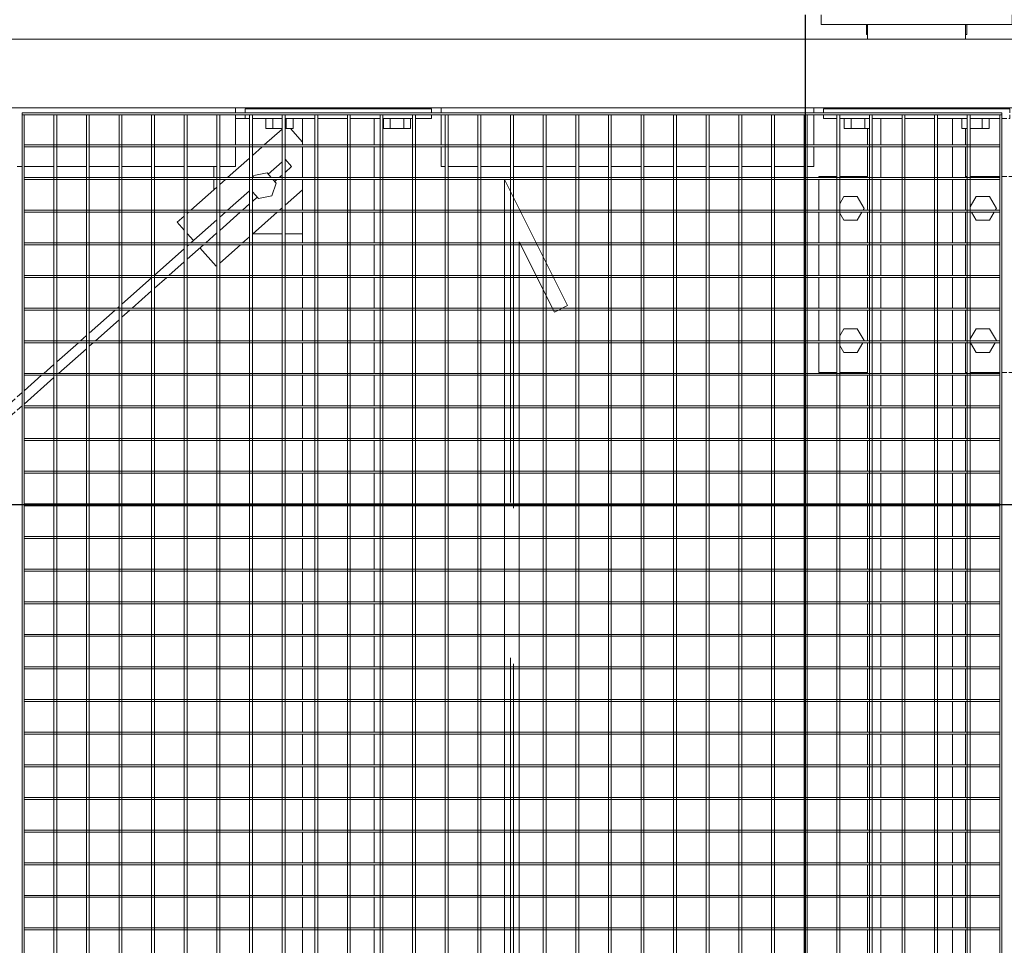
# Model space of a CAD drawing. Header units: metres. Extents: x 70279.8 to 70377.7, y 409251.8 to 409331.5.
# Tile 41 of 244: x 70320.2 to 70321.2, y 409289.9 to 409290.8. Entities that reach past the tile are written whole.
import ezdxf

# ---------------------------------------------------------------- set-up
doc = ezdxf.new("R2010")
doc.units = ezdxf.units.M
doc.linetypes.add('DASHEDX2', pattern=[9.525, 6.35, -3.175])
doc.layers.add('Bout', color=3, linetype='Continuous', lineweight=0)
doc.layers.add('Onderdeel', color=2, linetype='Continuous', lineweight=0)
doc.layers.add('Concrete_ foundation', color=253, linetype='Continuous')
doc.layers.add('stairs&pedestrian', color=2, linetype='Continuous')

# ---------------------------------------------------------------- blocks, each defined once
blk = doc.blocks.new('*A26')
at = {"layer": 'Bout', "linetype": 'Continuous', "lineweight": 0}
for p, q in [((730.622, -87.088), (730.765, -87.005)), ((730.958, -87.005), (731.102, -87.088)), ((733.322, -87.088), (733.465, -87.005)), ((733.658, -87.005), (733.802, -87.088)), ((730.622, -87.365), (730.622, -87.088)), ((731.102, -87.088), (731.102, -87.365)), ((733.322, -87.365), (733.322, -87.088)), ((733.802, -87.088), (733.802, -87.365)), ((730.622, -87.365), (730.821, -87.479)), ((731.102, -87.365), (730.862, -87.503)), ((733.322, -87.365), (733.485, -87.459)), ((733.802, -87.365), (733.562, -87.503)), ((730.861, -87.503), (730.862, -87.503)), ((733.525, -87.482), (733.562, -87.503)), ((730.622, -89.788), (730.821, -89.673)), ((730.622, -90.065), (730.622, -89.788)), ((730.896, -89.669), (731.102, -89.788)), ((731.102, -89.788), (731.102, -90.065)), ((733.322, -89.788), (733.485, -89.694)), ((733.322, -90.065), (733.322, -89.788)), ((733.525, -89.671), (733.528, -89.669)), ((733.596, -89.669), (733.802, -89.788)), ((733.802, -89.788), (733.802, -90.065)), ((730.622, -90.065), (730.821, -90.179)), ((730.861, -90.203), (730.862, -90.203)), ((731.102, -90.065), (730.862, -90.203)), ((733.322, -90.065), (733.485, -90.159)), ((733.525, -90.182), (733.562, -90.203)), ((733.802, -90.065), (733.562, -90.203))]:
    blk.add_line(p, q, dxfattribs=at)
blk = doc.blocks.new('*A27')
at = {"layer": 'Onderdeel', "linetype": 'Continuous', "lineweight": 0}
for p, q in [((730.212, -86.945), (730.212, -86.576)), ((730.212, -86.576), (730.821, -86.576)), ((730.861, -86.576), (731.487, -86.576)), ((731.527, -86.576), (732.153, -86.576)), ((732.193, -86.576), (732.819, -86.576)), ((732.859, -86.576), (733.485, -86.576)), ((733.525, -86.576), (734.151, -86.576)), ((734.191, -86.576), (734.212, -86.576)), ((734.212, -86.945), (734.212, -86.576)), ((730.212, -87.576), (730.212, -87.005)), ((734.212, -87.576), (734.212, -87.005)), ((730.212, -89.609), (730.212, -89.576)), ((734.212, -89.609), (734.212, -89.576)), ((730.212, -90.275), (730.212, -89.669)), ((734.212, -90.275), (734.212, -89.669)), ((730.212, -90.415), (730.212, -90.315)), ((734.212, -90.415), (734.212, -90.315)), ((730.212, -90.576), (730.212, -90.455)), ((730.212, -90.576), (730.821, -90.576)), ((730.861, -90.576), (731.487, -90.576)), ((731.527, -90.576), (732.153, -90.576)), ((732.193, -90.576), (732.819, -90.576)), ((732.859, -90.576), (733.485, -90.576)), ((733.525, -90.576), (734.151, -90.576)), ((734.191, -90.576), (734.212, -90.576)), ((734.212, -90.576), (734.212, -90.455))]:
    blk.add_line(p, q, dxfattribs=at)
blk = doc.blocks.new('*A138')
at = {"layer": 'Onderdeel', "linetype": 'Continuous', "lineweight": 0}
for p, q in [((718.207, -87.846), (718.833, -87.846)), ((718.873, -87.846), (719.499, -87.846)), ((719.539, -87.846), (720.165, -87.846)), ((720.205, -87.846), (720.831, -87.846)), ((720.871, -87.846), (721.497, -87.846)), ((721.537, -87.846), (722.163, -87.846)), ((722.203, -87.846), (722.829, -87.846)), ((722.869, -87.846), (723.495, -87.846)), ((723.535, -87.846), (724.161, -87.846)), ((724.201, -87.846), (724.827, -87.846)), ((724.867, -87.846), (725.493, -87.846)), ((725.533, -87.846), (726.159, -87.846)), ((726.199, -87.846), (726.825, -87.846)), ((726.865, -87.846), (727.491, -87.846)), ((727.531, -87.846), (728.157, -87.846)), ((728.197, -87.846), (728.823, -87.846)), ((728.863, -87.846), (729.489, -87.846)), ((729.529, -87.846), (730.155, -87.846)), ((730.195, -87.846), (730.821, -87.846)), ((730.861, -87.846), (731.487, -87.846)), ((731.527, -87.846), (732.153, -87.846)), ((732.193, -87.846), (732.819, -87.846)), ((732.859, -87.846), (733.485, -87.846)), ((733.525, -87.846), (734.151, -87.846)), ((734.191, -87.846), (734.817, -87.846)), ((734.857, -87.846), (735.394, -87.846)), ((735.394, -88.277), (735.394, -87.846)), ((735.394, -88.943), (735.394, -88.337)), ((735.394, -89.306), (735.394, -89.003)), ((718.207, -89.306), (718.833, -89.306)), ((718.873, -89.306), (719.499, -89.306)), ((719.539, -89.306), (720.165, -89.306)), ((720.205, -89.306), (720.831, -89.306)), ((720.871, -89.306), (721.497, -89.306)), ((721.537, -89.306), (722.163, -89.306)), ((722.203, -89.306), (722.829, -89.306)), ((722.869, -89.306), (723.495, -89.306)), ((723.535, -89.306), (724.161, -89.306)), ((724.201, -89.306), (724.827, -89.306)), ((724.867, -89.306), (725.493, -89.306)), ((725.533, -89.306), (726.159, -89.306)), ((726.199, -89.306), (726.825, -89.306)), ((726.865, -89.306), (727.491, -89.306)), ((727.531, -89.306), (728.157, -89.306)), ((728.197, -89.306), (728.823, -89.306)), ((728.863, -89.306), (729.489, -89.306)), ((729.529, -89.306), (730.155, -89.306)), ((730.195, -89.306), (730.821, -89.306)), ((730.861, -89.306), (731.487, -89.306)), ((731.527, -89.306), (732.153, -89.306)), ((732.193, -89.306), (732.819, -89.306)), ((732.859, -89.306), (733.485, -89.306)), ((733.525, -89.306), (734.151, -89.306)), ((734.191, -89.306), (734.817, -89.306)), ((734.857, -89.306), (735.394, -89.306))]:
    blk.add_line(p, q, dxfattribs=at)
blk = doc.blocks.new('*A139')
at = {"layer": 'Onderdeel', "linetype": 'Continuous', "lineweight": 0}
for p, q in [((718.207, -76.039), (718.833, -76.039)), ((718.873, -76.039), (719.499, -76.039)), ((719.539, -76.039), (720.165, -76.039)), ((720.205, -76.039), (720.831, -76.039)), ((720.871, -76.039), (721.497, -76.039)), ((721.537, -76.039), (722.163, -76.039)), ((722.203, -76.039), (722.829, -76.039)), ((722.869, -76.039), (723.495, -76.039)), ((723.535, -76.039), (724.161, -76.039)), ((724.201, -76.039), (724.827, -76.039)), ((724.867, -76.039), (725.493, -76.039)), ((725.533, -76.039), (726.159, -76.039)), ((726.199, -76.039), (726.825, -76.039)), ((726.865, -76.039), (727.491, -76.039)), ((727.531, -76.039), (728.157, -76.039)), ((728.197, -76.039), (728.823, -76.039)), ((728.863, -76.039), (729.489, -76.039)), ((729.529, -76.039), (730.155, -76.039)), ((730.195, -76.039), (730.821, -76.039)), ((730.861, -76.039), (731.487, -76.039)), ((731.527, -76.039), (732.153, -76.039)), ((732.193, -76.039), (732.819, -76.039)), ((732.859, -76.039), (733.485, -76.039)), ((733.525, -76.039), (734.151, -76.039)), ((734.191, -76.039), (734.817, -76.039)), ((734.857, -76.039), (735.394, -76.039)), ((735.394, -76.289), (735.394, -76.039)), ((735.394, -76.955), (735.394, -76.349)), ((735.394, -77.499), (735.394, -77.015)), ((718.207, -77.499), (718.833, -77.499)), ((718.873, -77.499), (719.499, -77.499)), ((719.539, -77.499), (720.165, -77.499)), ((720.205, -77.499), (720.831, -77.499)), ((720.871, -77.499), (721.497, -77.499)), ((721.537, -77.499), (722.163, -77.499)), ((722.203, -77.499), (722.829, -77.499)), ((722.869, -77.499), (723.495, -77.499)), ((723.535, -77.499), (724.161, -77.499)), ((724.201, -77.499), (724.827, -77.499)), ((724.867, -77.499), (725.493, -77.499)), ((725.533, -77.499), (726.159, -77.499)), ((726.199, -77.499), (726.825, -77.499)), ((726.865, -77.499), (727.491, -77.499)), ((727.531, -77.499), (728.157, -77.499)), ((728.197, -77.499), (728.823, -77.499)), ((728.863, -77.499), (729.489, -77.499)), ((729.529, -77.499), (730.155, -77.499)), ((730.195, -77.499), (730.821, -77.499)), ((730.861, -77.499), (731.487, -77.499)), ((731.527, -77.499), (732.153, -77.499)), ((732.193, -77.499), (732.819, -77.499)), ((732.859, -77.499), (733.485, -77.499)), ((733.525, -77.499), (734.151, -77.499)), ((734.191, -77.499), (734.817, -77.499)), ((734.857, -77.499), (735.394, -77.499))]:
    blk.add_line(p, q, dxfattribs=at)
blk = doc.blocks.new('*A141')
at = {"layer": 'Onderdeel', "linetype": 'Continuous', "lineweight": 0}
for p, q in [((718.207, -87.576), (718.833, -87.576)), ((718.873, -87.576), (719.499, -87.576)), ((719.539, -87.576), (720.165, -87.576)), ((720.205, -87.576), (720.831, -87.576)), ((720.871, -87.576), (721.497, -87.576)), ((721.537, -87.576), (722.163, -87.576)), ((722.203, -87.576), (722.829, -87.576)), ((722.869, -87.576), (723.495, -87.576)), ((723.535, -87.576), (724.161, -87.576)), ((724.201, -87.576), (724.827, -87.576)), ((724.867, -87.576), (725.493, -87.576)), ((725.533, -87.576), (726.159, -87.576)), ((726.199, -87.576), (726.825, -87.576)), ((726.865, -87.576), (727.491, -87.576)), ((727.531, -87.576), (728.157, -87.576)), ((728.197, -87.576), (728.823, -87.576)), ((728.863, -87.576), (729.489, -87.576)), ((729.529, -87.576), (730.155, -87.576)), ((730.195, -87.576), (730.821, -87.576)), ((730.861, -87.576), (731.487, -87.576)), ((731.527, -87.576), (732.153, -87.576)), ((732.193, -87.576), (732.819, -87.576)), ((732.859, -87.576), (733.485, -87.576)), ((733.525, -87.576), (734.151, -87.576)), ((734.191, -87.576), (734.817, -87.576)), ((734.857, -87.576), (735.194, -87.576)), ((735.594, -87.576), (735.614, -87.576)), ((737.014, -87.576), (737.314, -87.576)), ((737.314, -89.576), (737.314, -87.576)), ((718.207, -89.576), (718.833, -89.576)), ((718.873, -89.576), (719.499, -89.576)), ((719.539, -89.576), (720.165, -89.576)), ((720.205, -89.576), (720.831, -89.576)), ((720.871, -89.576), (721.497, -89.576)), ((721.537, -89.576), (722.163, -89.576)), ((722.203, -89.576), (722.829, -89.576)), ((722.869, -89.576), (723.495, -89.576)), ((723.535, -89.576), (724.161, -89.576)), ((724.201, -89.576), (724.827, -89.576)), ((724.867, -89.576), (725.493, -89.576)), ((725.533, -89.576), (726.159, -89.576)), ((726.199, -89.576), (726.825, -89.576)), ((726.865, -89.576), (727.491, -89.576)), ((727.531, -89.576), (728.157, -89.576)), ((728.197, -89.576), (728.823, -89.576)), ((728.863, -89.576), (729.489, -89.576)), ((729.529, -89.576), (730.155, -89.576)), ((730.195, -89.576), (730.821, -89.576)), ((730.861, -89.576), (731.487, -89.576)), ((731.527, -89.576), (732.153, -89.576)), ((732.193, -89.576), (732.819, -89.576)), ((732.859, -89.576), (733.485, -89.576)), ((733.525, -89.576), (734.151, -89.576)), ((734.191, -89.576), (734.817, -89.576)), ((734.857, -89.576), (735.194, -89.576)), ((735.594, -89.576), (735.614, -89.576)), ((737.014, -89.576), (737.314, -89.576))]:
    blk.add_line(p, q, dxfattribs=at)
blk = doc.blocks.new('*A143')
at = {"layer": 'Onderdeel', "linetype": 'Continuous', "lineweight": 0}
for p, q in [((734.415, -70.315), (734.415, -70.215)), ((734.415, -70.961), (734.415, -70.355)), ((734.415, -71.627), (734.415, -71.021)), ((734.415, -72.293), (734.415, -71.687)), ((734.415, -72.959), (734.415, -72.353)), ((734.415, -73.625), (734.415, -73.019)), ((734.415, -74.291), (734.415, -73.685)), ((734.415, -74.669), (734.415, -74.351)), ((734.415, -74.669), (734.817, -74.669)), ((734.857, -74.669), (735.475, -74.669)), ((735.515, -74.669), (735.614, -74.669))]:
    blk.add_line(p, q, dxfattribs=at)
blk = doc.blocks.new('*A151')
at = {"layer": 'Bout', "linetype": 'Continuous', "lineweight": 0}
for p, q in [((737.314, -87.549), (737.114, -87.549)), ((737.114, -87.549), (737.114, -87.576)), ((737.114, -89.603), (737.114, -89.576)), ((737.314, -89.603), (737.114, -89.603))]:
    blk.add_line(p, q, dxfattribs=at)
blk = doc.blocks.new('*A152')
at = {"layer": 'Onderdeel', "linetype": 'Continuous', "lineweight": 0}
for p, q in [((735.394, -86.676), (735.475, -86.676)), ((735.394, -86.945), (735.394, -86.676)), ((735.515, -86.676), (735.594, -86.676)), ((735.594, -90.476), (735.594, -86.676)), ((735.394, -87.611), (735.394, -87.005)), ((735.394, -88.277), (735.394, -87.671)), ((735.394, -88.943), (735.394, -88.337)), ((735.394, -89.609), (735.394, -89.003)), ((735.394, -90.275), (735.394, -89.669)), ((735.394, -90.415), (735.394, -90.315)), ((735.394, -90.476), (735.394, -90.455)), ((735.394, -90.476), (735.475, -90.476)), ((735.515, -90.476), (735.594, -90.476))]:
    blk.add_line(p, q, dxfattribs=at)
blk = doc.blocks.new('*A153')
at = {"layer": 'Bout', "linetype": 'Continuous', "lineweight": 0}
for p, q in [((735.194, -87.099), (735.194, -87.611)), ((735.194, -87.099), (735.394, -87.099)), ((735.594, -87.216), (735.614, -87.216)), ((735.194, -87.238), (735.394, -87.238)), ((735.194, -87.515), (735.394, -87.515)), ((735.594, -87.536), (735.614, -87.536)), ((735.194, -89.609), (735.194, -89.499)), ((735.194, -89.499), (735.394, -89.499)), ((735.594, -89.616), (735.614, -89.616)), ((735.194, -89.669), (735.194, -90.053)), ((735.194, -89.915), (735.394, -89.915)), ((735.594, -89.936), (735.614, -89.936)), ((735.194, -90.053), (735.394, -90.053))]:
    blk.add_line(p, q, dxfattribs=at)
blk = doc.blocks.new('*A154')
at = {"layer": 'Onderdeel', "linetype": 'Continuous', "lineweight": 0}
for p, q in [((735.394, -74.869), (735.475, -74.869)), ((735.394, -74.957), (735.394, -74.869)), ((735.515, -74.869), (735.594, -74.869)), ((735.594, -78.669), (735.594, -74.869)), ((735.394, -75.623), (735.394, -75.017)), ((735.394, -76.289), (735.394, -75.683)), ((735.394, -76.955), (735.394, -76.349)), ((735.394, -77.621), (735.394, -77.015)), ((735.394, -78.287), (735.394, -77.681)), ((735.394, -78.669), (735.394, -78.347)), ((735.394, -78.669), (735.475, -78.669)), ((735.515, -78.669), (735.594, -78.669))]:
    blk.add_line(p, q, dxfattribs=at)
blk = doc.blocks.new('*A155')
at = {"layer": 'Bout', "linetype": 'Continuous', "lineweight": 0}
for p, q in [((735.194, -75.292), (735.194, -75.623)), ((735.194, -75.292), (735.394, -75.292)), ((735.194, -75.431), (735.394, -75.431)), ((735.594, -75.409), (735.614, -75.409)), ((735.194, -75.683), (735.194, -75.846)), ((735.194, -75.708), (735.394, -75.708)), ((735.594, -75.729), (735.614, -75.729)), ((735.194, -75.846), (735.394, -75.846)), ((735.194, -77.692), (735.194, -78.246)), ((735.194, -77.692), (735.394, -77.692)), ((735.194, -77.831), (735.394, -77.831)), ((735.594, -77.809), (735.614, -77.809)), ((735.194, -78.108), (735.394, -78.108)), ((735.594, -78.129), (735.614, -78.129)), ((735.194, -78.246), (735.394, -78.246))]:
    blk.add_line(p, q, dxfattribs=at)
blk = doc.blocks.new('*A156')
at = {"layer": 'Onderdeel', "linetype": 'Continuous', "lineweight": 0}
for p, q in [((737.314, -87.576), (737.314, -86.626)), ((737.314, -86.626), (737.514, -86.626)), ((737.314, -90.526), (737.314, -89.576)), ((737.514, -90.526), (737.314, -90.526))]:
    blk.add_line(p, q, dxfattribs=at)
blk = doc.blocks.new('*A227')
at = {"layer": 'Onderdeel', "linetype": 'Continuous', "lineweight": 0}
for p, q in [((735.614, -164.709), (735.614, -41.043)), ((737.014, -164.709), (737.014, -41.043))]:
    blk.add_line(p, q, dxfattribs=at)
blk = doc.blocks.new('*A563')
at = {"layer": 'Onderdeel', "linetype": 'Continuous', "lineweight": 0}
for p, q in [((727.441, -67.699), (727.335, -67.793)), ((727.455, -67.687), (727.441, -67.699)), ((727.324, -67.803), (727.335, -67.793)), ((728.819, -69.509), (728.641, -69.308)), ((728.823, -69.212), (728.79, -69.175)), ((729.086, -69.509), (728.863, -69.257)), ((729.41, -70.175), (728.872, -69.569)), ((729.489, -69.962), (729.139, -69.569)), ((729.677, -70.175), (729.529, -70.007)), ((729.534, -70.315), (729.445, -70.215)), ((729.801, -70.315), (729.712, -70.215)), ((730.107, -70.961), (729.569, -70.355)), ((730.155, -70.713), (729.837, -70.355)), ((730.374, -70.961), (730.195, -70.758)), ((730.698, -71.627), (730.195, -71.059)), ((730.821, -71.464), (730.428, -71.021)), ((730.965, -71.627), (730.861, -71.509)), ((730.821, -71.765), (730.751, -71.687)), ((731.487, -72.214), (731.018, -71.687)), ((731.289, -72.293), (730.861, -71.81)), ((731.487, -72.516), (731.342, -72.353)), ((731.556, -72.293), (731.527, -72.259)), ((732.147, -72.959), (731.609, -72.353)), ((731.88, -72.959), (731.527, -72.561)), ((732.153, -73.266), (731.933, -73.019)), ((732.738, -73.625), (732.2, -73.019)), ((732.47, -73.625), (732.193, -73.311)), ((732.819, -74.017), (732.524, -73.685)), ((732.819, -73.716), (732.791, -73.685)), ((733.329, -74.291), (732.859, -73.761)), ((733.061, -74.291), (732.859, -74.062)), ((733.485, -74.768), (733.114, -74.351)), ((733.485, -74.466), (733.382, -74.351)), ((733.919, -74.957), (733.525, -74.511)), ((733.652, -74.957), (733.525, -74.813)), ((733.791, -75.113), (733.705, -75.017)), ((734.51, -75.623), (734.259, -75.339)), ((734.151, -75.518), (734.109, -75.472)), ((734.243, -75.623), (734.191, -75.564)), ((734.415, -75.816), (734.296, -75.683)), ((734.415, -75.816), (734.564, -75.683)), ((734.564, -75.683), (734.564, -75.683))]:
    blk.add_line(p, q, dxfattribs=at)
blk = doc.blocks.new('*A670')
at = {"layer": 'Onderdeel', "linetype": 'Continuous', "lineweight": 0}
for p, q in [((734.15, -80.165), (714.15, -80.165)), ((734.15, -80.165), (731.582, -81.449)), ((732.879, -80.465), (712.879, -80.465)), ((732.879, -80.465), (731.447, -81.18)), ((731.447, -81.18), (731.582, -81.449))]:
    blk.add_line(p, q, dxfattribs=at)
blk = doc.blocks.new('*A671')
at = {"layer": 'Onderdeel', "linetype": 'Continuous', "lineweight": 0}
for p, q in [((711.555, -89.609), (735.475, -89.609)), ((735.475, -89.609), (735.475, -89.669)), ((735.475, -89.669), (711.555, -89.669))]:
    blk.add_line(p, q, dxfattribs=at)
blk = doc.blocks.new('*A672')
at = {"layer": 'Onderdeel', "linetype": 'Continuous', "lineweight": 0}
for p, q in [((711.555, -70.315), (735.475, -70.315)), ((735.475, -70.315), (735.475, -70.355)), ((735.475, -70.355), (711.555, -70.355))]:
    blk.add_line(p, q, dxfattribs=at)
blk = doc.blocks.new('*A673')
at = {"layer": 'Onderdeel', "linetype": 'Continuous', "lineweight": 0}
for p, q in [((711.555, -90.275), (735.475, -90.275)), ((711.555, -90.315), (735.475, -90.315)), ((735.475, -90.315), (735.475, -90.275))]:
    blk.add_line(p, q, dxfattribs=at)
blk = doc.blocks.new('*A674')
at = {"layer": 'Onderdeel', "linetype": 'Continuous', "lineweight": 0}
for p, q in [((729.489, -70.355), (729.489, -80.165)), ((729.529, -70.355), (729.489, -70.355)), ((729.529, -70.355), (729.529, -80.165)), ((729.489, -80.465), (729.489, -90.275)), ((729.529, -80.465), (729.529, -90.275)), ((729.489, -90.275), (729.529, -90.275))]:
    blk.add_line(p, q, dxfattribs=at)
at = {"layer": 'Onderdeel', "linetype": 'DASHEDX2', "lineweight": 0}
for p, q in [((729.489, -80.165), (729.489, -80.465)), ((729.529, -80.165), (729.529, -80.465))]:
    blk.add_line(p, q, dxfattribs=at)
blk = doc.blocks.new('*A675')
at = {"layer": 'Onderdeel', "linetype": 'Continuous', "lineweight": 0}
for p, q in [((730.155, -70.355), (730.155, -80.165)), ((730.195, -70.355), (730.155, -70.355)), ((730.195, -70.355), (730.195, -80.165)), ((730.155, -80.465), (730.155, -90.275)), ((730.195, -80.465), (730.195, -90.275)), ((730.155, -90.275), (730.195, -90.275))]:
    blk.add_line(p, q, dxfattribs=at)
at = {"layer": 'Onderdeel', "linetype": 'DASHEDX2', "lineweight": 0}
for p, q in [((730.155, -80.165), (730.155, -80.465)), ((730.195, -80.165), (730.195, -80.465))]:
    blk.add_line(p, q, dxfattribs=at)
blk = doc.blocks.new('*A676')
at = {"layer": 'Onderdeel', "linetype": 'Continuous', "lineweight": 0}
for p, q in [((730.821, -70.355), (730.821, -80.165)), ((730.861, -70.355), (730.821, -70.355)), ((730.861, -70.355), (730.861, -80.165)), ((730.821, -80.465), (730.821, -90.275)), ((730.861, -80.465), (730.861, -90.275)), ((730.821, -90.275), (730.861, -90.275))]:
    blk.add_line(p, q, dxfattribs=at)
at = {"layer": 'Onderdeel', "linetype": 'DASHEDX2', "lineweight": 0}
for p, q in [((730.821, -80.165), (730.821, -80.465)), ((730.861, -80.165), (730.861, -80.465))]:
    blk.add_line(p, q, dxfattribs=at)
blk = doc.blocks.new('*A677')
at = {"layer": 'Onderdeel', "linetype": 'Continuous', "lineweight": 0}
for p, q in [((731.487, -70.355), (731.487, -80.165)), ((731.527, -70.355), (731.487, -70.355)), ((731.527, -70.355), (731.527, -80.165)), ((731.487, -80.465), (731.487, -81.161)), ((731.527, -80.465), (731.527, -81.141)), ((731.487, -90.275), (731.487, -81.259)), ((731.527, -81.339), (731.527, -90.275)), ((731.527, -90.275), (731.487, -90.275))]:
    blk.add_line(p, q, dxfattribs=at)
at = {"layer": 'Onderdeel', "linetype": 'DASHEDX2', "lineweight": 0}
for p, q in [((731.487, -80.165), (731.487, -80.465)), ((731.527, -80.165), (731.527, -80.465)), ((731.487, -81.161), (731.487, -81.259)), ((731.527, -81.141), (731.527, -81.339))]:
    blk.add_line(p, q, dxfattribs=at)
blk = doc.blocks.new('*A678')
at = {"layer": 'Onderdeel', "linetype": 'Continuous', "lineweight": 0}
for p, q in [((732.153, -70.355), (732.153, -80.165)), ((732.193, -70.355), (732.153, -70.355)), ((732.193, -70.355), (732.193, -80.165)), ((732.153, -80.465), (732.153, -80.828)), ((732.193, -80.465), (732.193, -80.808)), ((732.153, -90.275), (732.153, -81.163)), ((732.193, -81.143), (732.193, -90.275)), ((732.193, -90.275), (732.153, -90.275))]:
    blk.add_line(p, q, dxfattribs=at)
at = {"layer": 'Onderdeel', "linetype": 'DASHEDX2', "lineweight": 0}
for p, q in [((732.153, -80.165), (732.153, -80.465)), ((732.193, -80.165), (732.193, -80.465)), ((732.153, -80.828), (732.153, -81.163)), ((732.193, -80.808), (732.193, -81.143))]:
    blk.add_line(p, q, dxfattribs=at)
blk = doc.blocks.new('*A679')
at = {"layer": 'Onderdeel', "linetype": 'Continuous', "lineweight": 0}
for p, q in [((732.819, -70.355), (732.819, -80.165)), ((732.859, -70.355), (732.819, -70.355)), ((732.859, -70.355), (732.859, -80.165)), ((732.819, -80.465), (732.819, -80.495)), ((732.859, -80.465), (732.859, -80.475)), ((732.819, -90.275), (732.819, -80.83)), ((732.859, -80.81), (732.859, -90.275)), ((732.859, -90.275), (732.819, -90.275))]:
    blk.add_line(p, q, dxfattribs=at)
at = {"layer": 'Onderdeel', "linetype": 'DASHEDX2', "lineweight": 0}
for p, q in [((732.819, -80.165), (732.819, -80.465)), ((732.859, -80.165), (732.859, -80.81)), ((732.819, -80.495), (732.819, -80.83))]:
    blk.add_line(p, q, dxfattribs=at)
blk = doc.blocks.new('*A680')
at = {"layer": 'Onderdeel', "linetype": 'Continuous', "lineweight": 0}
for p, q in [((733.485, -70.355), (733.485, -80.165)), ((733.525, -70.355), (733.485, -70.355)), ((733.525, -70.355), (733.525, -80.165)), ((733.485, -80.497), (733.485, -90.275)), ((733.525, -80.477), (733.525, -90.275)), ((733.485, -90.275), (733.525, -90.275))]:
    blk.add_line(p, q, dxfattribs=at)
at = {"layer": 'Onderdeel', "linetype": 'DASHEDX2', "lineweight": 0}
for p, q in [((733.485, -80.165), (733.485, -80.497)), ((733.525, -80.165), (733.525, -80.477))]:
    blk.add_line(p, q, dxfattribs=at)
blk = doc.blocks.new('*A681')
at = {"layer": 'Onderdeel', "linetype": 'Continuous', "lineweight": 0}
for p, q in [((734.151, -90.275), (734.151, -70.355)), ((734.151, -70.355), (734.191, -70.355)), ((734.191, -70.355), (734.191, -90.275)), ((734.191, -90.275), (734.151, -90.275))]:
    blk.add_line(p, q, dxfattribs=at)
blk = doc.blocks.new('*A682')
at = {"layer": 'Onderdeel', "linetype": 'Continuous', "lineweight": 0}
for p, q in [((734.817, -90.275), (734.817, -70.355)), ((734.817, -70.355), (734.857, -70.355)), ((734.857, -70.355), (734.857, -90.275)), ((734.857, -90.275), (734.817, -90.275))]:
    blk.add_line(p, q, dxfattribs=at)
blk = doc.blocks.new('*A683')
at = {"layer": 'Onderdeel', "linetype": 'Continuous', "lineweight": 0}
for p, q in [((711.555, -88.943), (735.475, -88.943)), ((735.475, -89.003), (711.555, -89.003)), ((735.475, -88.943), (735.475, -89.003))]:
    blk.add_line(p, q, dxfattribs=at)
blk = doc.blocks.new('*A684')
at = {"layer": 'Onderdeel', "linetype": 'Continuous', "lineweight": 0}
for p, q in [((711.555, -88.277), (735.475, -88.277)), ((735.475, -88.337), (711.555, -88.337)), ((735.475, -88.277), (735.475, -88.337))]:
    blk.add_line(p, q, dxfattribs=at)
blk = doc.blocks.new('*A685')
at = {"layer": 'Onderdeel', "linetype": 'Continuous', "lineweight": 0}
for p, q in [((711.555, -87.611), (735.475, -87.611)), ((735.475, -87.611), (735.475, -87.671)), ((735.475, -87.671), (711.555, -87.671))]:
    blk.add_line(p, q, dxfattribs=at)
blk = doc.blocks.new('*A686')
at = {"layer": 'Onderdeel', "linetype": 'Continuous', "lineweight": 0}
for p, q in [((711.555, -86.945), (735.475, -86.945)), ((735.475, -87.005), (711.555, -87.005)), ((735.475, -86.945), (735.475, -87.005))]:
    blk.add_line(p, q, dxfattribs=at)
blk = doc.blocks.new('*A687')
at = {"layer": 'Onderdeel', "linetype": 'Continuous', "lineweight": 0}
for p, q in [((711.555, -86.279), (735.475, -86.279)), ((735.475, -86.339), (711.555, -86.339)), ((735.475, -86.279), (735.475, -86.339))]:
    blk.add_line(p, q, dxfattribs=at)
blk = doc.blocks.new('*A688')
at = {"layer": 'Onderdeel', "linetype": 'Continuous', "lineweight": 0}
for p, q in [((711.555, -85.613), (735.475, -85.613)), ((735.475, -85.613), (735.475, -85.673)), ((735.475, -85.673), (711.555, -85.673))]:
    blk.add_line(p, q, dxfattribs=at)
blk = doc.blocks.new('*A689')
at = {"layer": 'Onderdeel', "linetype": 'Continuous', "lineweight": 0}
for p, q in [((711.555, -84.947), (735.475, -84.947)), ((735.475, -85.007), (711.555, -85.007)), ((735.475, -84.947), (735.475, -85.007))]:
    blk.add_line(p, q, dxfattribs=at)
blk = doc.blocks.new('*A690')
at = {"layer": 'Onderdeel', "linetype": 'Continuous', "lineweight": 0}
for p, q in [((711.555, -84.281), (735.475, -84.281)), ((735.475, -84.341), (711.555, -84.341)), ((735.475, -84.281), (735.475, -84.341))]:
    blk.add_line(p, q, dxfattribs=at)
blk = doc.blocks.new('*A691')
at = {"layer": 'Onderdeel', "linetype": 'Continuous', "lineweight": 0}
for p, q in [((711.555, -83.615), (735.475, -83.615)), ((735.475, -83.615), (735.475, -83.675)), ((735.475, -83.675), (711.555, -83.675))]:
    blk.add_line(p, q, dxfattribs=at)
blk = doc.blocks.new('*A692')
at = {"layer": 'Onderdeel', "linetype": 'Continuous', "lineweight": 0}
for p, q in [((711.555, -82.949), (735.475, -82.949)), ((735.475, -83.009), (711.555, -83.009)), ((735.475, -82.949), (735.475, -83.009))]:
    blk.add_line(p, q, dxfattribs=at)
blk = doc.blocks.new('*A693')
at = {"layer": 'Onderdeel', "linetype": 'Continuous', "lineweight": 0}
for p, q in [((711.555, -82.283), (735.475, -82.283)), ((735.475, -82.343), (711.555, -82.343)), ((735.475, -82.283), (735.475, -82.343))]:
    blk.add_line(p, q, dxfattribs=at)
blk = doc.blocks.new('*A694')
at = {"layer": 'Onderdeel', "linetype": 'Continuous', "lineweight": 0}
for p, q in [((711.555, -81.617), (735.475, -81.617)), ((735.475, -81.677), (711.555, -81.677)), ((735.475, -81.617), (735.475, -81.677))]:
    blk.add_line(p, q, dxfattribs=at)
blk = doc.blocks.new('*A695')
at = {"layer": 'Onderdeel', "linetype": 'Continuous', "lineweight": 0}
for p, q in [((711.555, -80.951), (731.907, -80.951)), ((735.475, -80.951), (732.578, -80.951)), ((735.475, -80.951), (735.475, -81.011)), ((731.787, -81.011), (711.555, -81.011)), ((735.475, -81.011), (732.458, -81.011))]:
    blk.add_line(p, q, dxfattribs=at)
at = {"layer": 'Onderdeel', "linetype": 'DASHEDX2', "lineweight": 0}
for p, q in [((732.578, -80.951), (731.907, -80.951)), ((732.458, -81.011), (731.787, -81.011))]:
    blk.add_line(p, q, dxfattribs=at)
blk = doc.blocks.new('*A696')
at = {"layer": 'Onderdeel', "linetype": 'DASHEDX2', "lineweight": 0}
for p, q in [((733.79, -80.345), (713.119, -80.345)), ((733.91, -80.285), (713.239, -80.285))]:
    blk.add_line(p, q, dxfattribs=at)
at = {"layer": 'Onderdeel', "linetype": 'Continuous', "lineweight": 0}
for p, q in [((735.475, -80.345), (733.79, -80.345)), ((735.475, -80.285), (733.91, -80.285)), ((735.475, -80.285), (735.475, -80.345))]:
    blk.add_line(p, q, dxfattribs=at)
blk = doc.blocks.new('*A697')
at = {"layer": 'Onderdeel', "linetype": 'Continuous', "lineweight": 0}
for p, q in [((735.475, -79.679), (715.122, -79.679)), ((735.475, -79.619), (715.242, -79.619)), ((735.475, -79.619), (735.475, -79.679))]:
    blk.add_line(p, q, dxfattribs=at)
blk = doc.blocks.new('*A698')
at = {"layer": 'Onderdeel', "linetype": 'Continuous', "lineweight": 0}
for p, q in [((711.555, -78.953), (735.475, -78.953)), ((735.475, -78.953), (735.475, -79.013)), ((735.475, -79.013), (711.555, -79.013))]:
    blk.add_line(p, q, dxfattribs=at)
blk = doc.blocks.new('*A699')
at = {"layer": 'Onderdeel', "linetype": 'Continuous', "lineweight": 0}
for p, q in [((711.555, -78.287), (735.475, -78.287)), ((735.475, -78.347), (711.555, -78.347)), ((735.475, -78.287), (735.475, -78.347))]:
    blk.add_line(p, q, dxfattribs=at)
blk = doc.blocks.new('*A700')
at = {"layer": 'Onderdeel', "linetype": 'Continuous', "lineweight": 0}
for p, q in [((711.555, -77.621), (735.475, -77.621)), ((735.475, -77.681), (711.555, -77.681)), ((735.475, -77.621), (735.475, -77.681))]:
    blk.add_line(p, q, dxfattribs=at)
blk = doc.blocks.new('*A701')
at = {"layer": 'Onderdeel', "linetype": 'Continuous', "lineweight": 0}
for p, q in [((711.555, -76.955), (735.475, -76.955)), ((735.475, -76.955), (735.475, -77.015)), ((735.475, -77.015), (711.555, -77.015))]:
    blk.add_line(p, q, dxfattribs=at)
blk = doc.blocks.new('*A702')
at = {"layer": 'Onderdeel', "linetype": 'Continuous', "lineweight": 0}
for p, q in [((711.555, -76.289), (735.475, -76.289)), ((735.475, -76.349), (711.555, -76.349)), ((735.475, -76.289), (735.475, -76.349))]:
    blk.add_line(p, q, dxfattribs=at)
blk = doc.blocks.new('*A703')
at = {"layer": 'Onderdeel', "linetype": 'Continuous', "lineweight": 0}
for p, q in [((711.555, -75.623), (735.475, -75.623)), ((735.475, -75.683), (711.555, -75.683)), ((735.475, -75.623), (735.475, -75.683))]:
    blk.add_line(p, q, dxfattribs=at)
blk = doc.blocks.new('*A704')
at = {"layer": 'Onderdeel', "linetype": 'Continuous', "lineweight": 0}
for p, q in [((711.555, -74.957), (735.475, -74.957)), ((735.475, -74.957), (735.475, -75.017)), ((735.475, -75.017), (711.555, -75.017))]:
    blk.add_line(p, q, dxfattribs=at)
blk = doc.blocks.new('*A705')
at = {"layer": 'Onderdeel', "linetype": 'Continuous', "lineweight": 0}
for p, q in [((711.555, -74.291), (735.475, -74.291)), ((735.475, -74.351), (711.555, -74.351)), ((735.475, -74.291), (735.475, -74.351))]:
    blk.add_line(p, q, dxfattribs=at)
blk = doc.blocks.new('*A706')
at = {"layer": 'Onderdeel', "linetype": 'Continuous', "lineweight": 0}
for p, q in [((711.555, -73.625), (735.475, -73.625)), ((735.475, -73.685), (711.555, -73.685)), ((735.475, -73.625), (735.475, -73.685))]:
    blk.add_line(p, q, dxfattribs=at)
blk = doc.blocks.new('*A707')
at = {"layer": 'Onderdeel', "linetype": 'Continuous', "lineweight": 0}
for p, q in [((711.555, -72.959), (735.475, -72.959)), ((735.475, -72.959), (735.475, -73.019)), ((735.475, -73.019), (711.555, -73.019))]:
    blk.add_line(p, q, dxfattribs=at)
blk = doc.blocks.new('*A708')
at = {"layer": 'Onderdeel', "linetype": 'Continuous', "lineweight": 0}
for p, q in [((711.555, -72.293), (735.475, -72.293)), ((735.475, -72.353), (711.555, -72.353)), ((735.475, -72.293), (735.475, -72.353))]:
    blk.add_line(p, q, dxfattribs=at)
blk = doc.blocks.new('*A709')
at = {"layer": 'Onderdeel', "linetype": 'Continuous', "lineweight": 0}
for p, q in [((711.555, -71.627), (735.475, -71.627)), ((735.475, -71.687), (711.555, -71.687)), ((735.475, -71.627), (735.475, -71.687))]:
    blk.add_line(p, q, dxfattribs=at)
blk = doc.blocks.new('*A710')
at = {"layer": 'Onderdeel', "linetype": 'Continuous', "lineweight": 0}
for p, q in [((711.555, -70.961), (735.475, -70.961)), ((735.475, -71.021), (711.555, -71.021)), ((735.475, -70.961), (735.475, -71.021))]:
    blk.add_line(p, q, dxfattribs=at)
blk = doc.blocks.new('*A754')
at = {"layer": 'Onderdeel', "linetype": 'Continuous', "lineweight": 0}
for p, q in [((720.831, -70.355), (720.831, -80.165)), ((720.871, -70.355), (720.831, -70.355)), ((720.871, -70.355), (720.871, -80.165)), ((720.831, -80.465), (720.831, -90.275)), ((720.871, -80.465), (720.871, -90.275)), ((720.831, -90.275), (720.871, -90.275))]:
    blk.add_line(p, q, dxfattribs=at)
at = {"layer": 'Onderdeel', "linetype": 'DASHEDX2', "lineweight": 0}
for p, q in [((720.831, -80.165), (720.831, -80.465)), ((720.871, -80.165), (720.871, -80.465))]:
    blk.add_line(p, q, dxfattribs=at)
blk = doc.blocks.new('*A755')
at = {"layer": 'Onderdeel', "linetype": 'Continuous', "lineweight": 0}
for p, q in [((720.165, -70.355), (720.165, -80.165)), ((720.205, -70.355), (720.165, -70.355)), ((720.205, -70.355), (720.205, -80.165)), ((720.165, -80.465), (720.165, -90.275)), ((720.205, -80.465), (720.205, -90.275)), ((720.165, -90.275), (720.205, -90.275))]:
    blk.add_line(p, q, dxfattribs=at)
at = {"layer": 'Onderdeel', "linetype": 'DASHEDX2', "lineweight": 0}
for p, q in [((720.165, -80.165), (720.165, -80.465)), ((720.205, -80.165), (720.205, -80.465))]:
    blk.add_line(p, q, dxfattribs=at)
blk = doc.blocks.new('*A756')
at = {"layer": 'Onderdeel', "linetype": 'Continuous', "lineweight": 0}
for p, q in [((719.499, -70.355), (719.499, -80.165)), ((719.539, -70.355), (719.499, -70.355)), ((719.539, -70.355), (719.539, -80.165)), ((719.499, -80.465), (719.499, -90.275)), ((719.539, -80.465), (719.539, -90.275)), ((719.499, -90.275), (719.539, -90.275))]:
    blk.add_line(p, q, dxfattribs=at)
at = {"layer": 'Onderdeel', "linetype": 'DASHEDX2', "lineweight": 0}
for p, q in [((719.499, -80.165), (719.499, -80.465)), ((719.539, -80.165), (719.539, -80.465))]:
    blk.add_line(p, q, dxfattribs=at)
blk = doc.blocks.new('*A757')
at = {"layer": 'Onderdeel', "linetype": 'Continuous', "lineweight": 0}
for p, q in [((718.833, -70.355), (718.833, -80.165)), ((718.873, -70.355), (718.833, -70.355)), ((718.873, -70.355), (718.873, -80.165)), ((718.833, -80.465), (718.833, -90.275)), ((718.873, -80.465), (718.873, -90.275)), ((718.833, -90.275), (718.873, -90.275))]:
    blk.add_line(p, q, dxfattribs=at)
at = {"layer": 'Onderdeel', "linetype": 'DASHEDX2', "lineweight": 0}
for p, q in [((718.833, -80.165), (718.833, -80.465)), ((718.873, -80.165), (718.873, -80.465))]:
    blk.add_line(p, q, dxfattribs=at)
blk = doc.blocks.new('*A769')
at = {"layer": 'Onderdeel', "linetype": 'Continuous', "lineweight": 0}
for p, q in [((721.497, -70.355), (721.497, -80.165)), ((721.537, -70.355), (721.497, -70.355)), ((721.537, -70.355), (721.537, -80.165)), ((721.497, -80.465), (721.497, -90.275)), ((721.537, -80.465), (721.537, -90.275)), ((721.497, -90.275), (721.537, -90.275))]:
    blk.add_line(p, q, dxfattribs=at)
at = {"layer": 'Onderdeel', "linetype": 'DASHEDX2', "lineweight": 0}
for p, q in [((721.497, -80.165), (721.497, -80.465)), ((721.537, -80.165), (721.537, -80.465))]:
    blk.add_line(p, q, dxfattribs=at)
blk = doc.blocks.new('*A770')
at = {"layer": 'Onderdeel', "linetype": 'Continuous', "lineweight": 0}
for p, q in [((722.163, -70.355), (722.163, -80.165)), ((722.203, -70.355), (722.163, -70.355)), ((722.203, -70.355), (722.203, -80.165)), ((722.163, -80.465), (722.163, -90.275)), ((722.203, -80.465), (722.203, -90.275)), ((722.163, -90.275), (722.203, -90.275))]:
    blk.add_line(p, q, dxfattribs=at)
at = {"layer": 'Onderdeel', "linetype": 'DASHEDX2', "lineweight": 0}
for p, q in [((722.163, -80.165), (722.163, -80.465)), ((722.203, -80.165), (722.203, -80.465))]:
    blk.add_line(p, q, dxfattribs=at)
blk = doc.blocks.new('*A771')
at = {"layer": 'Onderdeel', "linetype": 'Continuous', "lineweight": 0}
for p, q in [((722.829, -70.355), (722.829, -80.165)), ((722.869, -70.355), (722.829, -70.355)), ((722.869, -70.355), (722.869, -80.165)), ((722.829, -80.465), (722.829, -90.275)), ((722.869, -80.465), (722.869, -90.275)), ((722.829, -90.275), (722.869, -90.275))]:
    blk.add_line(p, q, dxfattribs=at)
at = {"layer": 'Onderdeel', "linetype": 'DASHEDX2', "lineweight": 0}
for p, q in [((722.829, -80.165), (722.829, -80.465)), ((722.869, -80.165), (722.869, -80.465))]:
    blk.add_line(p, q, dxfattribs=at)
blk = doc.blocks.new('*A772')
at = {"layer": 'Onderdeel', "linetype": 'Continuous', "lineweight": 0}
for p, q in [((723.495, -70.355), (723.495, -80.165)), ((723.535, -70.355), (723.495, -70.355)), ((723.535, -70.355), (723.535, -80.165)), ((723.495, -80.465), (723.495, -90.275)), ((723.535, -80.465), (723.535, -90.275)), ((723.495, -90.275), (723.535, -90.275))]:
    blk.add_line(p, q, dxfattribs=at)
at = {"layer": 'Onderdeel', "linetype": 'DASHEDX2', "lineweight": 0}
for p, q in [((723.495, -80.165), (723.495, -80.465)), ((723.535, -80.165), (723.535, -80.465))]:
    blk.add_line(p, q, dxfattribs=at)
blk = doc.blocks.new('*A773')
at = {"layer": 'Onderdeel', "linetype": 'Continuous', "lineweight": 0}
for p, q in [((724.161, -70.355), (724.161, -80.165)), ((724.201, -70.355), (724.161, -70.355)), ((724.201, -70.355), (724.201, -80.165)), ((724.161, -80.465), (724.161, -90.275)), ((724.201, -80.465), (724.201, -90.275)), ((724.161, -90.275), (724.201, -90.275))]:
    blk.add_line(p, q, dxfattribs=at)
at = {"layer": 'Onderdeel', "linetype": 'DASHEDX2', "lineweight": 0}
for p, q in [((724.161, -80.165), (724.161, -80.465)), ((724.201, -80.165), (724.201, -80.465))]:
    blk.add_line(p, q, dxfattribs=at)
blk = doc.blocks.new('*A774')
at = {"layer": 'Onderdeel', "linetype": 'Continuous', "lineweight": 0}
for p, q in [((724.827, -70.355), (724.827, -80.165)), ((724.867, -70.355), (724.827, -70.355)), ((724.867, -70.355), (724.867, -80.165)), ((724.827, -80.465), (724.827, -90.275)), ((724.867, -80.465), (724.867, -90.275)), ((724.827, -90.275), (724.867, -90.275))]:
    blk.add_line(p, q, dxfattribs=at)
at = {"layer": 'Onderdeel', "linetype": 'DASHEDX2', "lineweight": 0}
for p, q in [((724.827, -80.165), (724.827, -80.465)), ((724.867, -80.165), (724.867, -80.465))]:
    blk.add_line(p, q, dxfattribs=at)
blk = doc.blocks.new('*A775')
at = {"layer": 'Onderdeel', "linetype": 'Continuous', "lineweight": 0}
for p, q in [((725.493, -70.355), (725.493, -80.165)), ((725.533, -70.355), (725.493, -70.355)), ((725.533, -70.355), (725.533, -80.165)), ((725.493, -80.465), (725.493, -90.275)), ((725.533, -80.465), (725.533, -90.275)), ((725.493, -90.275), (725.533, -90.275))]:
    blk.add_line(p, q, dxfattribs=at)
at = {"layer": 'Onderdeel', "linetype": 'DASHEDX2', "lineweight": 0}
for p, q in [((725.493, -80.165), (725.493, -80.465)), ((725.533, -80.165), (725.533, -80.465))]:
    blk.add_line(p, q, dxfattribs=at)
blk = doc.blocks.new('*A776')
at = {"layer": 'Onderdeel', "linetype": 'Continuous', "lineweight": 0}
for p, q in [((726.159, -70.355), (726.159, -80.165)), ((726.199, -70.355), (726.159, -70.355)), ((726.199, -70.355), (726.199, -80.165)), ((726.159, -80.465), (726.159, -90.275)), ((726.199, -80.465), (726.199, -90.275)), ((726.159, -90.275), (726.199, -90.275))]:
    blk.add_line(p, q, dxfattribs=at)
at = {"layer": 'Onderdeel', "linetype": 'DASHEDX2', "lineweight": 0}
for p, q in [((726.159, -80.165), (726.159, -80.465)), ((726.199, -80.165), (726.199, -80.465))]:
    blk.add_line(p, q, dxfattribs=at)
blk = doc.blocks.new('*A777')
at = {"layer": 'Onderdeel', "linetype": 'Continuous', "lineweight": 0}
for p, q in [((726.825, -70.355), (726.825, -80.165)), ((726.865, -70.355), (726.825, -70.355)), ((726.865, -70.355), (726.865, -80.165)), ((726.825, -80.465), (726.825, -90.275)), ((726.865, -80.465), (726.865, -90.275)), ((726.825, -90.275), (726.865, -90.275))]:
    blk.add_line(p, q, dxfattribs=at)
at = {"layer": 'Onderdeel', "linetype": 'DASHEDX2', "lineweight": 0}
for p, q in [((726.825, -80.165), (726.825, -80.465)), ((726.865, -80.165), (726.865, -80.465))]:
    blk.add_line(p, q, dxfattribs=at)
blk = doc.blocks.new('*A778')
at = {"layer": 'Onderdeel', "linetype": 'Continuous', "lineweight": 0}
for p, q in [((727.491, -70.355), (727.491, -80.165)), ((727.531, -70.355), (727.491, -70.355)), ((727.531, -70.355), (727.531, -80.165)), ((727.491, -80.465), (727.491, -90.275)), ((727.531, -80.465), (727.531, -90.275)), ((727.491, -90.275), (727.531, -90.275))]:
    blk.add_line(p, q, dxfattribs=at)
at = {"layer": 'Onderdeel', "linetype": 'DASHEDX2', "lineweight": 0}
for p, q in [((727.491, -80.165), (727.491, -80.465)), ((727.531, -80.165), (727.531, -80.465))]:
    blk.add_line(p, q, dxfattribs=at)
blk = doc.blocks.new('*A779')
at = {"layer": 'Onderdeel', "linetype": 'Continuous', "lineweight": 0}
for p, q in [((728.157, -70.355), (728.157, -80.165)), ((728.197, -70.355), (728.157, -70.355)), ((728.197, -70.355), (728.197, -80.165)), ((728.157, -80.465), (728.157, -90.275)), ((728.197, -80.465), (728.197, -90.275)), ((728.157, -90.275), (728.197, -90.275))]:
    blk.add_line(p, q, dxfattribs=at)
at = {"layer": 'Onderdeel', "linetype": 'DASHEDX2', "lineweight": 0}
for p, q in [((728.157, -80.165), (728.157, -80.465)), ((728.197, -80.165), (728.197, -80.465))]:
    blk.add_line(p, q, dxfattribs=at)
blk = doc.blocks.new('*A780')
at = {"layer": 'Onderdeel', "linetype": 'Continuous', "lineweight": 0}
for p, q in [((728.823, -70.355), (728.823, -80.165)), ((728.863, -70.355), (728.823, -70.355)), ((728.863, -70.355), (728.863, -80.165)), ((728.823, -80.465), (728.823, -90.275)), ((728.863, -80.465), (728.863, -90.275)), ((728.823, -90.275), (728.863, -90.275))]:
    blk.add_line(p, q, dxfattribs=at)
at = {"layer": 'Onderdeel', "linetype": 'DASHEDX2', "lineweight": 0}
for p, q in [((728.823, -80.165), (728.823, -80.465)), ((728.863, -80.165), (728.863, -80.465))]:
    blk.add_line(p, q, dxfattribs=at)
blk = doc.blocks.new('*A790')
at = {"layer": 'Bout', "linetype": 'Continuous', "lineweight": 0}
for p, q in [((733.967, -74.957), (733.969, -74.955)), ((733.969, -74.955), (733.975, -74.957)), ((733.762, -75.139), (733.899, -75.017)), ((733.762, -75.139), (733.818, -75.41)), ((734.191, -75.028), (734.232, -75.042)), ((734.288, -75.314), (734.232, -75.042)), ((734.191, -75.4), (734.288, -75.314)), ((733.818, -75.41), (734.08, -75.498)), ((734.08, -75.498), (734.151, -75.435))]:
    blk.add_line(p, q, dxfattribs=at)
blk = doc.blocks.new('*A791')
at = {"layer": 'Onderdeel', "linetype": 'Continuous', "lineweight": 0}
for p, q in [((733.118, -73.625), (733.279, -73.481)), ((733.406, -73.625), (733.279, -73.481)), ((732.905, -73.813), (733.05, -73.685)), ((733.485, -73.713), (733.459, -73.685)), ((733.997, -74.291), (733.525, -73.758)), ((732.381, -74.278), (732.756, -73.946)), ((732.393, -74.291), (732.381, -74.278)), ((732.819, -74.77), (732.446, -74.351)), ((734.151, -74.464), (734.05, -74.351)), ((734.588, -74.957), (734.191, -74.509)), ((732.984, -74.957), (732.859, -74.816)), ((733.485, -75.521), (733.037, -75.017)), ((734.817, -75.214), (734.641, -75.017)), ((735.179, -75.623), (734.857, -75.259)), ((733.575, -75.623), (733.525, -75.566)), ((733.944, -76.039), (733.628, -75.683)), ((734.917, -76.039), (735.194, -75.793))]:
    blk.add_line(p, q, dxfattribs=at)
blk = doc.blocks.new('*A792')
at = {"layer": 'Onderdeel', "linetype": 'Continuous', "lineweight": 0}
for p, q in [((733.943, -74.23), (734.151, -74.23)), ((734.191, -74.23), (734.415, -74.23)), ((735.394, -74.869), (735.394, -74.669)), ((733.045, -75.623), (733.045, -75.026)), ((733.045, -76.039), (733.045, -75.683))]:
    blk.add_line(p, q, dxfattribs=at)
blk = doc.blocks.new('*A793')
at = {"layer": 'Onderdeel', "linetype": 'Continuous', "lineweight": 0}
for p, q in [((734.415, -78.953), (734.415, -78.869)), ((734.415, -78.869), (734.817, -78.869)), ((734.857, -78.869), (735.475, -78.869)), ((735.515, -78.869), (735.614, -78.869)), ((734.415, -79.619), (734.415, -79.013)), ((734.415, -80.285), (734.415, -79.679)), ((734.415, -80.951), (734.415, -80.345)), ((734.415, -81.617), (734.415, -81.011)), ((734.415, -82.283), (734.415, -81.677)), ((734.415, -82.949), (734.415, -82.343)), ((734.415, -83.615), (734.415, -83.009)), ((734.415, -84.281), (734.415, -83.675)), ((734.415, -84.947), (734.415, -84.341)), ((734.415, -85.613), (734.415, -85.007)), ((734.415, -86.279), (734.415, -85.673)), ((734.415, -86.476), (734.415, -86.339)), ((734.415, -86.476), (734.817, -86.476)), ((734.857, -86.476), (735.475, -86.476)), ((735.515, -86.476), (735.614, -86.476))]:
    blk.add_line(p, q, dxfattribs=at)
blk = doc.blocks.new('*A794')
at = {"layer": 'Onderdeel', "linetype": 'Continuous', "lineweight": 0}
for p, q in [((735.475, -70.315), (735.475, -90.315)), ((735.515, -70.315), (735.475, -70.315)), ((735.515, -90.315), (735.515, -70.315)), ((735.475, -90.315), (735.515, -90.315))]:
    blk.add_line(p, q, dxfattribs=at)
blk = doc.blocks.new('Stairs&pedestrian_9.7.2017')
at = {"layer": 'stairs&pedestrian', "lineweight": 0, "xscale": 50, "yscale": 50, "zscale": 50, "rotation": 90}
for name in ['*A156', '*A151', '*A141', '*A227', '*A143', '*A794', '*A154', '*A155', '*A793', '*A152', '*A153', '*A672', '*A710', '*A709', '*A708', '*A707', '*A706', '*A792', '*A705', '*A704', '*A703', '*A139', '*A702', '*A701', '*A700', '*A699', '*A698', '*A697', '*A696', '*A695', '*A694', '*A693', '*A692', '*A691', '*A690', '*A689', '*A688', '*A687', '*A686', '*A685', '*A138', '*A684', '*A683', '*A671', '*A673', '*A791', '*A682', '*A563', '*A681', '*A790', '*A670', '*A27', '*A26', '*A680', '*A679', '*A678', '*A677', '*A676', '*A675', '*A674', '*A780', '*A779', '*A778', '*A777', '*A776', '*A775', '*A774', '*A773', '*A772', '*A771', '*A770', '*A769', '*A754', '*A755', '*A756', '*A757']:
    blk.add_blockref(name, (4544.5, -36875.7), dxfattribs=at)
blk = doc.blocks.new('A$C0A444100')
at = {"layer": 'Concrete_ foundation'}
blk.add_line((16760, 1200), (700, 1200), dxfattribs=at)
at = {"layer": 'stairs&pedestrian'}
blk.add_blockref('Stairs&pedestrian_9.7.2017', (1300, 1700), dxfattribs=at)

msp = doc.modelspace()

# ---------------------------------------------------------------- linework, layer by layer
at = {"ltscale": 5}
msp.add_line((70321, 409289.85), (70321, 409290.85), dxfattribs=at)

# ---------------------------------------------------------------- block references
at = {"xscale": 0.001, "yscale": 0.001, "zscale": 0.001}
msp.add_blockref('A$C0A444100', (70310.84, 409289.15), dxfattribs=at)

doc.saveas('drawing.dxf')
